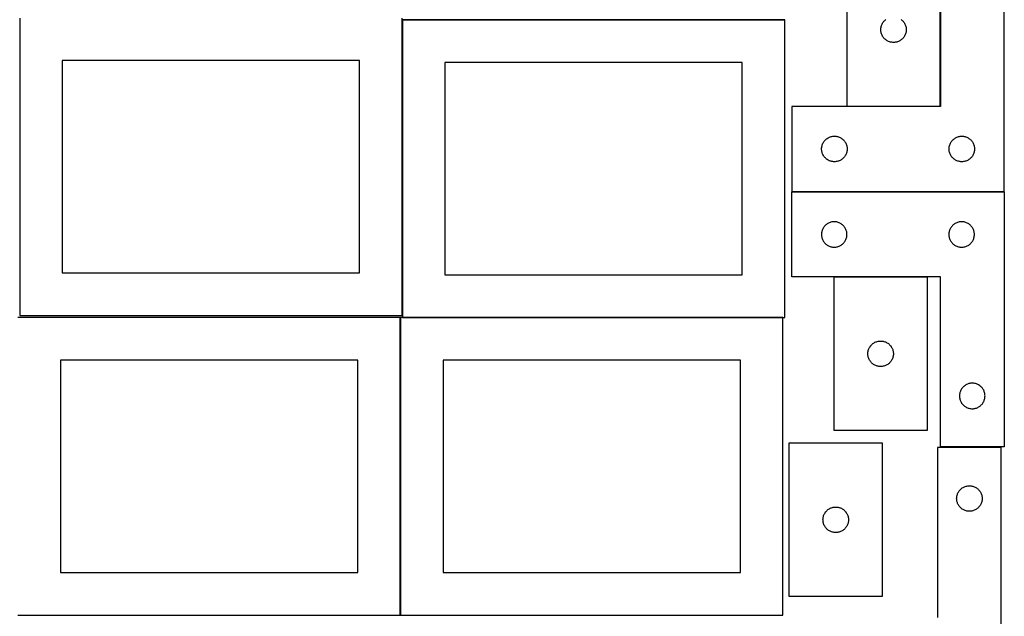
# Model space of a CAD drawing. Header units: millimetres. Extents: x 7 to 1243, y 7 to 2493.
# Tile 4 of 20: x 548 to 1243, y 430 to 851. Entities that reach past the tile are written whole.
import ezdxf

# ---------------------------------------------------------------- set-up
doc = ezdxf.new("R2010")
doc.units = ezdxf.units.MM
doc.layers.add('COMMON', color=5, linetype='CONTINUOUS', true_color=0x0000ff)
doc.layers.add('CUT', color=7, linetype='CONTINUOUS', true_color=0x000000)

msp = doc.modelspace()

# ---------------------------------------------------------------- linework, layer by layer
at = {"layer": 'COMMON'}
for p, q in [((818.34193, 851.083864), (818.34193, 642.404798)), ((818.441931, 851.183864), (1088.441931, 851.183864)), ((817.020935, 640.883863), (817.020935, 430.883863)), ((818.441931, 640.983863), (1087.120936, 640.983863))]:
    msp.add_line(p, q, dxfattribs=at)
at = {"layer": 'CUT'}
for p, q in [((1198.48964, 909.967777), (1198.48964, 789.967777)), ((1243.48964, 729.967777), (1243.48964, 909.967777)), ((1132.261512, 898.179749), (1132.261512, 790.179749)), ((1198.261512, 790.179749), (1198.261512, 898.179749)), ((548.24193, 852.404798), (548.24193, 642.404798)), ((818.24193, 642.404798), (818.24193, 852.404798)), ((1088.441931, 851.083864), (818.441931, 851.083864)), ((818.441931, 851.083864), (818.441931, 641.083864)), ((1088.441931, 641.083864), (1088.441931, 851.083864)), ((1157.189658, 848.160347), (1157.467284, 848.679749)), ((1157.467284, 848.679749), (1157.778286, 849.179881)), ((1157.778286, 849.179881), (1158.121332, 849.658602)), ((1158.121332, 849.658602), (1158.494954, 850.113861)), ((1158.494954, 850.113861), (1158.897551, 850.54371)), ((1158.897551, 850.54371), (1159.3274, 850.946307)), ((1159.3274, 850.946307), (1159.78266, 851.319929)), ((1170.740365, 851.319929), (1171.195625, 850.946307)), ((1171.195625, 850.946307), (1171.625474, 850.54371)), ((1171.625474, 850.54371), (1172.028071, 850.113861)), ((1172.028071, 850.113861), (1172.401693, 849.658602)), ((1172.401693, 849.658602), (1172.744739, 849.179881)), ((1172.744739, 849.179881), (1173.055741, 848.679749)), ((1173.055741, 848.679749), (1173.333367, 848.160347)), ((1156.261512, 844.179749), (1156.280782, 844.768377)), ((1156.280782, 843.591121), (1156.261512, 844.179749)), ((1156.280782, 844.768377), (1156.338509, 845.354485)), ((1156.338509, 843.005013), (1156.280782, 843.591121)), ((1156.338509, 845.354485), (1156.434445, 845.935562)), ((1156.434445, 842.423936), (1156.338509, 843.005013)), ((1156.434445, 845.935562), (1156.56818, 846.50912)), ((1156.56818, 841.850377), (1156.434445, 842.423936)), ((1156.56818, 846.50912), (1156.739141, 847.072704)), ((1156.739141, 841.286794), (1156.56818, 841.850377)), ((1156.739141, 847.072704), (1156.946597, 847.6239)), ((1156.946597, 847.6239), (1157.189658, 848.160347)), ((1173.333367, 848.160347), (1173.576428, 847.6239)), ((1173.576428, 847.6239), (1173.783884, 847.072704)), ((1173.783884, 847.072704), (1173.954845, 846.50912)), ((1173.954845, 841.850377), (1173.783884, 841.286794)), ((1173.954845, 846.50912), (1174.08858, 845.935562)), ((1174.08858, 842.423936), (1173.954845, 841.850377)), ((1174.08858, 845.935562), (1174.184516, 845.354485)), ((1174.184516, 843.005013), (1174.08858, 842.423936)), ((1174.184516, 845.354485), (1174.242243, 844.768377)), ((1174.242243, 843.591121), (1174.184516, 843.005013)), ((1174.242243, 844.768377), (1174.261512, 844.179749)), ((1174.261512, 844.179749), (1174.242243, 843.591121)), ((1156.946597, 840.735598), (1156.739141, 841.286794)), ((1157.189658, 840.199151), (1156.946597, 840.735598)), ((1157.467284, 839.679749), (1157.189658, 840.199151)), ((1157.778286, 839.179617), (1157.467284, 839.679749)), ((1158.121332, 838.700896), (1157.778286, 839.179617)), ((1158.494954, 838.245636), (1158.121332, 838.700896)), ((1158.897551, 837.815788), (1158.494954, 838.245636)), ((1159.3274, 837.413191), (1158.897551, 837.815788)), ((1159.78266, 837.039569), (1159.3274, 837.413191)), ((1160.26138, 836.696522), (1159.78266, 837.039569)), ((1160.761512, 836.38552), (1160.26138, 836.696522)), ((1161.280914, 836.107894), (1160.761512, 836.38552)), ((1161.817362, 835.864833), (1161.280914, 836.107894)), ((1162.368557, 835.657378), (1161.817362, 835.864833)), ((1162.932141, 835.486416), (1162.368557, 835.657378)), ((1163.5057, 835.352681), (1162.932141, 835.486416)), ((1164.086777, 835.256745), (1163.5057, 835.352681)), ((1164.672884, 835.199019), (1164.086777, 835.256745)), ((1165.261512, 835.179749), (1164.672884, 835.199019)), ((1165.850141, 835.199019), (1165.261512, 835.179749)), ((1166.436248, 835.256745), (1165.850141, 835.199019)), ((1167.017325, 835.352681), (1166.436248, 835.256745)), ((1167.590884, 835.486416), (1167.017325, 835.352681)), ((1168.154468, 835.657378), (1167.590884, 835.486416)), ((1168.705663, 835.864833), (1168.154468, 835.657378)), ((1169.242111, 836.107894), (1168.705663, 835.864833)), ((1169.761512, 836.38552), (1169.242111, 836.107894)), ((1170.261645, 836.696522), (1169.761512, 836.38552)), ((1170.740365, 837.039569), (1170.261645, 836.696522)), ((1171.195625, 837.413191), (1170.740365, 837.039569)), ((1171.625474, 837.815788), (1171.195625, 837.413191)), ((1172.028071, 838.245636), (1171.625474, 837.815788)), ((1172.401693, 838.700896), (1172.028071, 838.245636)), ((1172.744739, 839.179617), (1172.401693, 838.700896)), ((1173.055741, 839.679749), (1172.744739, 839.179617)), ((1173.333367, 840.199151), (1173.055741, 839.679749)), ((1173.576428, 840.735598), (1173.333367, 840.199151)), ((1173.783884, 841.286794), (1173.576428, 840.735598)), ((788.24193, 822.404798), (578.24193, 822.404798)), ((578.24193, 822.404798), (578.24193, 672.404798)), ((788.24193, 672.404798), (788.24193, 822.404798)), ((1058.441931, 821.083864), (848.441931, 821.083864)), ((848.441931, 821.083864), (848.441931, 671.083864)), ((1058.441931, 671.083864), (1058.441931, 821.083864)), ((1198.48964, 789.967777), (1093.48964, 789.967777)), ((1093.48964, 789.967777), (1093.48964, 729.967777)), ((1132.261512, 790.179749), (1198.261512, 790.179749)), ((1115.695411, 764.467777), (1116.006413, 764.967909)), ((1116.006413, 764.967909), (1116.34946, 765.446629)), ((1116.34946, 765.446629), (1116.723082, 765.901889)), ((1116.723082, 765.901889), (1117.125679, 766.331738)), ((1117.125679, 766.331738), (1117.555528, 766.734335)), ((1117.555528, 766.734335), (1118.010787, 767.107957)), ((1118.010787, 767.107957), (1118.489508, 767.451003)), ((1118.489508, 767.451003), (1118.98964, 767.762005)), ((1118.98964, 767.762005), (1119.509042, 768.039631)), ((1119.509042, 768.039631), (1120.045489, 768.282692)), ((1120.045489, 768.282692), (1120.596685, 768.490148)), ((1120.596685, 768.490148), (1121.160269, 768.661109)), ((1121.160269, 768.661109), (1121.733827, 768.794844)), ((1121.733827, 768.794844), (1122.314904, 768.89078)), ((1122.314904, 768.89078), (1122.901012, 768.948507)), ((1122.901012, 768.948507), (1123.48964, 768.967777)), ((1123.48964, 768.967777), (1124.078268, 768.948507)), ((1124.078268, 768.948507), (1124.664376, 768.89078)), ((1124.664376, 768.89078), (1125.245453, 768.794844)), ((1125.245453, 768.794844), (1125.819011, 768.661109)), ((1125.819011, 768.661109), (1126.382595, 768.490148)), ((1126.382595, 768.490148), (1126.933791, 768.282692)), ((1126.933791, 768.282692), (1127.470238, 768.039631)), ((1127.470238, 768.039631), (1127.98964, 767.762005)), ((1127.98964, 767.762005), (1128.489772, 767.451003)), ((1128.489772, 767.451003), (1128.968493, 767.107957)), ((1128.968493, 767.107957), (1129.423752, 766.734335)), ((1129.423752, 766.734335), (1129.853601, 766.331738)), ((1129.853601, 766.331738), (1130.256198, 765.901889)), ((1130.256198, 765.901889), (1130.62982, 765.446629)), ((1130.62982, 765.446629), (1130.972866, 764.967909)), ((1130.972866, 764.967909), (1131.283869, 764.467777)), ((1205.695411, 764.467777), (1206.006413, 764.967909)), ((1206.006413, 764.967909), (1206.34946, 765.446629)), ((1206.34946, 765.446629), (1206.723082, 765.901889)), ((1206.723082, 765.901889), (1207.125679, 766.331738)), ((1207.125679, 766.331738), (1207.555528, 766.734335)), ((1207.555528, 766.734335), (1208.010787, 767.107957)), ((1208.010787, 767.107957), (1208.489508, 767.451003)), ((1208.489508, 767.451003), (1208.98964, 767.762005)), ((1208.98964, 767.762005), (1209.509042, 768.039631)), ((1209.509042, 768.039631), (1210.045489, 768.282692)), ((1210.045489, 768.282692), (1210.596685, 768.490148)), ((1210.596685, 768.490148), (1211.160269, 768.661109)), ((1211.160269, 768.661109), (1211.733827, 768.794844)), ((1211.733827, 768.794844), (1212.314904, 768.89078)), ((1212.314904, 768.89078), (1212.901012, 768.948507)), ((1212.901012, 768.948507), (1213.48964, 768.967777)), ((1213.48964, 768.967777), (1214.078268, 768.948507)), ((1214.078268, 768.948507), (1214.664376, 768.89078)), ((1214.664376, 768.89078), (1215.245453, 768.794844)), ((1215.245453, 768.794844), (1215.819011, 768.661109)), ((1215.819011, 768.661109), (1216.382595, 768.490148)), ((1216.382595, 768.490148), (1216.933791, 768.282692)), ((1216.933791, 768.282692), (1217.470238, 768.039631)), ((1217.470238, 768.039631), (1217.98964, 767.762005)), ((1217.98964, 767.762005), (1218.489772, 767.451003)), ((1218.489772, 767.451003), (1218.968493, 767.107957)), ((1218.968493, 767.107957), (1219.423752, 766.734335)), ((1219.423752, 766.734335), (1219.853601, 766.331738)), ((1219.853601, 766.331738), (1220.256198, 765.901889)), ((1220.256198, 765.901889), (1220.62982, 765.446629)), ((1220.62982, 765.446629), (1220.972866, 764.967909)), ((1220.972866, 764.967909), (1221.283869, 764.467777)), ((1114.48964, 759.967777), (1114.50891, 760.556405)), ((1114.50891, 759.379148), (1114.48964, 759.967777)), ((1114.50891, 760.556405), (1114.566636, 761.142512)), ((1114.566636, 758.793041), (1114.50891, 759.379148)), ((1114.566636, 761.142512), (1114.662572, 761.72359)), ((1114.662572, 758.211964), (1114.566636, 758.793041)), ((1114.662572, 761.72359), (1114.796307, 762.297148)), ((1114.796307, 757.638405), (1114.662572, 758.211964)), ((1114.796307, 762.297148), (1114.967269, 762.860732)), ((1114.967269, 762.860732), (1115.174724, 763.411928)), ((1115.174724, 763.411928), (1115.417785, 763.948375)), ((1115.417785, 763.948375), (1115.695411, 764.467777)), ((1131.283869, 764.467777), (1131.561495, 763.948375)), ((1131.561495, 763.948375), (1131.804556, 763.411928)), ((1131.804556, 763.411928), (1132.012011, 762.860732)), ((1132.012011, 762.860732), (1132.182972, 762.297148)), ((1132.182972, 762.297148), (1132.316707, 761.72359)), ((1132.316707, 758.211964), (1132.182972, 757.638405)), ((1132.316707, 761.72359), (1132.412644, 761.142512)), ((1132.412644, 758.793041), (1132.316707, 758.211964)), ((1132.412644, 761.142512), (1132.47037, 760.556405)), ((1132.47037, 759.379148), (1132.412644, 758.793041)), ((1132.47037, 760.556405), (1132.48964, 759.967777)), ((1132.48964, 759.967777), (1132.47037, 759.379148)), ((1204.48964, 759.967777), (1204.50891, 760.556405)), ((1204.50891, 759.379148), (1204.48964, 759.967777)), ((1204.50891, 760.556405), (1204.566636, 761.142512)), ((1204.566636, 758.793041), (1204.50891, 759.379148)), ((1204.566636, 761.142512), (1204.662572, 761.72359)), ((1204.662572, 758.211964), (1204.566636, 758.793041)), ((1204.662572, 761.72359), (1204.796307, 762.297148)), ((1204.796307, 757.638405), (1204.662572, 758.211964)), ((1204.796307, 762.297148), (1204.967269, 762.860732)), ((1204.967269, 762.860732), (1205.174724, 763.411928)), ((1205.174724, 763.411928), (1205.417785, 763.948375)), ((1205.417785, 763.948375), (1205.695411, 764.467777)), ((1221.283869, 764.467777), (1221.561495, 763.948375)), ((1221.561495, 763.948375), (1221.804556, 763.411928)), ((1221.804556, 763.411928), (1222.012011, 762.860732)), ((1222.012011, 762.860732), (1222.182972, 762.297148)), ((1222.182972, 762.297148), (1222.316707, 761.72359)), ((1222.316707, 758.211964), (1222.182972, 757.638405)), ((1222.316707, 761.72359), (1222.412644, 761.142512)), ((1222.412644, 758.793041), (1222.316707, 758.211964)), ((1222.412644, 761.142512), (1222.47037, 760.556405)), ((1222.47037, 759.379148), (1222.412644, 758.793041)), ((1222.47037, 760.556405), (1222.48964, 759.967777)), ((1222.48964, 759.967777), (1222.47037, 759.379148)), ((1114.967269, 757.074821), (1114.796307, 757.638405)), ((1115.174724, 756.523626), (1114.967269, 757.074821)), ((1115.417785, 755.987178), (1115.174724, 756.523626)), ((1115.695411, 755.467777), (1115.417785, 755.987178)), ((1116.006413, 754.967645), (1115.695411, 755.467777)), ((1116.34946, 754.488924), (1116.006413, 754.967645)), ((1116.723082, 754.033664), (1116.34946, 754.488924)), ((1117.125679, 753.603816), (1116.723082, 754.033664)), ((1117.555528, 753.201218), (1117.125679, 753.603816)), ((1118.010787, 752.827597), (1117.555528, 753.201218)), ((1118.489508, 752.48455), (1118.010787, 752.827597)), ((1118.98964, 752.173548), (1118.489508, 752.48455)), ((1119.509042, 751.895922), (1118.98964, 752.173548)), ((1120.045489, 751.652861), (1119.509042, 751.895922)), ((1120.596685, 751.445405), (1120.045489, 751.652861)), ((1121.160269, 751.274444), (1120.596685, 751.445405)), ((1121.733827, 751.140709), (1121.160269, 751.274444)), ((1122.314904, 751.044773), (1121.733827, 751.140709)), ((1122.901012, 750.987046), (1122.314904, 751.044773)), ((1123.48964, 750.967777), (1122.901012, 750.987046)), ((1124.078268, 750.987046), (1123.48964, 750.967777)), ((1124.664376, 751.044773), (1124.078268, 750.987046)), ((1125.245453, 751.140709), (1124.664376, 751.044773)), ((1125.819011, 751.274444), (1125.245453, 751.140709)), ((1126.382595, 751.445405), (1125.819011, 751.274444)), ((1126.933791, 751.652861), (1126.382595, 751.445405)), ((1127.470238, 751.895922), (1126.933791, 751.652861)), ((1127.98964, 752.173548), (1127.470238, 751.895922)), ((1128.489772, 752.48455), (1127.98964, 752.173548)), ((1128.968493, 752.827597), (1128.489772, 752.48455)), ((1129.423752, 753.201218), (1128.968493, 752.827597)), ((1129.853601, 753.603816), (1129.423752, 753.201218)), ((1130.256198, 754.033664), (1129.853601, 753.603816)), ((1130.62982, 754.488924), (1130.256198, 754.033664)), ((1130.972866, 754.967645), (1130.62982, 754.488924)), ((1131.283869, 755.467777), (1130.972866, 754.967645)), ((1131.561495, 755.987178), (1131.283869, 755.467777)), ((1131.804556, 756.523626), (1131.561495, 755.987178)), ((1132.012011, 757.074821), (1131.804556, 756.523626)), ((1132.182972, 757.638405), (1132.012011, 757.074821)), ((1204.967269, 757.074821), (1204.796307, 757.638405)), ((1205.174724, 756.523626), (1204.967269, 757.074821)), ((1205.417785, 755.987178), (1205.174724, 756.523626)), ((1205.695411, 755.467777), (1205.417785, 755.987178)), ((1206.006413, 754.967645), (1205.695411, 755.467777)), ((1206.34946, 754.488924), (1206.006413, 754.967645)), ((1206.723082, 754.033664), (1206.34946, 754.488924)), ((1207.125679, 753.603816), (1206.723082, 754.033664)), ((1207.555528, 753.201218), (1207.125679, 753.603816)), ((1208.010787, 752.827597), (1207.555528, 753.201218)), ((1208.489508, 752.48455), (1208.010787, 752.827597)), ((1208.98964, 752.173548), (1208.489508, 752.48455)), ((1209.509042, 751.895922), (1208.98964, 752.173548)), ((1210.045489, 751.652861), (1209.509042, 751.895922)), ((1210.596685, 751.445405), (1210.045489, 751.652861)), ((1211.160269, 751.274444), (1210.596685, 751.445405)), ((1211.733827, 751.140709), (1211.160269, 751.274444)), ((1212.314904, 751.044773), (1211.733827, 751.140709)), ((1212.901012, 750.987046), (1212.314904, 751.044773)), ((1213.48964, 750.967777), (1212.901012, 750.987046)), ((1214.078268, 750.987046), (1213.48964, 750.967777)), ((1214.664376, 751.044773), (1214.078268, 750.987046)), ((1215.245453, 751.140709), (1214.664376, 751.044773)), ((1215.819011, 751.274444), (1215.245453, 751.140709)), ((1216.382595, 751.445405), (1215.819011, 751.274444)), ((1216.933791, 751.652861), (1216.382595, 751.445405)), ((1217.470238, 751.895922), (1216.933791, 751.652861)), ((1217.98964, 752.173548), (1217.470238, 751.895922)), ((1218.489772, 752.48455), (1217.98964, 752.173548)), ((1218.968493, 752.827597), (1218.489772, 752.48455)), ((1219.423752, 753.201218), (1218.968493, 752.827597)), ((1219.853601, 753.603816), (1219.423752, 753.201218)), ((1220.256198, 754.033664), (1219.853601, 753.603816)), ((1220.62982, 754.488924), (1220.256198, 754.033664)), ((1220.972866, 754.967645), (1220.62982, 754.488924)), ((1221.283869, 755.467777), (1220.972866, 754.967645)), ((1221.561495, 755.987178), (1221.283869, 755.467777)), ((1221.804556, 756.523626), (1221.561495, 755.987178)), ((1222.012011, 757.074821), (1221.804556, 756.523626)), ((1222.182972, 757.638405), (1222.012011, 757.074821)), ((1093.35578, 669.598641), (1093.35578, 729.598641)), ((1093.35578, 729.598641), (1243.35578, 729.598641)), ((1093.48964, 729.967777), (1243.48964, 729.967777)), ((1243.35578, 729.598641), (1243.35578, 549.598641)), ((1114.833409, 702.491596), (1114.662448, 701.928012)), ((1115.040865, 703.042792), (1114.833409, 702.491596)), ((1115.283926, 703.579239), (1115.040865, 703.042792)), ((1115.561552, 704.098641), (1115.283926, 703.579239)), ((1115.872554, 704.598773), (1115.561552, 704.098641)), ((1116.2156, 705.077494), (1115.872554, 704.598773)), ((1116.589222, 705.532753), (1116.2156, 705.077494)), ((1116.991819, 705.962602), (1116.589222, 705.532753)), ((1117.421668, 706.365199), (1116.991819, 705.962602)), ((1117.876928, 706.738821), (1117.421668, 706.365199)), ((1118.355648, 707.081867), (1117.876928, 706.738821)), ((1118.85578, 707.392869), (1118.355648, 707.081867)), ((1119.375182, 707.670496), (1118.85578, 707.392869)), ((1119.91163, 707.913557), (1119.375182, 707.670496)), ((1120.462825, 708.121012), (1119.91163, 707.913557)), ((1121.026409, 708.291973), (1120.462825, 708.121012)), ((1121.599968, 708.425708), (1121.026409, 708.291973)), ((1122.181045, 708.521645), (1121.599968, 708.425708)), ((1122.767152, 708.579371), (1122.181045, 708.521645)), ((1123.35578, 708.598641), (1122.767152, 708.579371)), ((1123.944409, 708.579371), (1123.35578, 708.598641)), ((1124.530516, 708.521645), (1123.944409, 708.579371)), ((1125.111593, 708.425708), (1124.530516, 708.521645)), ((1125.685152, 708.291973), (1125.111593, 708.425708)), ((1126.248736, 708.121012), (1125.685152, 708.291973)), ((1126.799931, 707.913557), (1126.248736, 708.121012)), ((1127.336379, 707.670496), (1126.799931, 707.913557)), ((1127.85578, 707.392869), (1127.336379, 707.670496)), ((1128.355913, 707.081867), (1127.85578, 707.392869)), ((1128.834633, 706.738821), (1128.355913, 707.081867)), ((1129.289893, 706.365199), (1128.834633, 706.738821)), ((1129.719741, 705.962602), (1129.289893, 706.365199)), ((1130.122339, 705.532753), (1129.719741, 705.962602)), ((1130.49596, 705.077494), (1130.122339, 705.532753)), ((1130.839007, 704.598773), (1130.49596, 705.077494)), ((1131.150009, 704.098641), (1130.839007, 704.598773)), ((1131.427635, 703.579239), (1131.150009, 704.098641)), ((1131.670696, 703.042792), (1131.427635, 703.579239)), ((1131.878152, 702.491596), (1131.670696, 703.042792)), ((1132.049113, 701.928012), (1131.878152, 702.491596)), ((1204.833409, 702.491596), (1204.662448, 701.928012)), ((1205.040865, 703.042792), (1204.833409, 702.491596)), ((1205.283926, 703.579239), (1205.040865, 703.042792)), ((1205.561552, 704.098641), (1205.283926, 703.579239)), ((1205.872554, 704.598773), (1205.561552, 704.098641)), ((1206.2156, 705.077494), (1205.872554, 704.598773)), ((1206.589222, 705.532753), (1206.2156, 705.077494)), ((1206.991819, 705.962602), (1206.589222, 705.532753)), ((1207.421668, 706.365199), (1206.991819, 705.962602)), ((1207.876928, 706.738821), (1207.421668, 706.365199)), ((1208.355648, 707.081867), (1207.876928, 706.738821)), ((1208.85578, 707.392869), (1208.355648, 707.081867)), ((1209.375182, 707.670496), (1208.85578, 707.392869)), ((1209.91163, 707.913557), (1209.375182, 707.670496)), ((1210.462825, 708.121012), (1209.91163, 707.913557)), ((1211.026409, 708.291973), (1210.462825, 708.121012)), ((1211.599968, 708.425708), (1211.026409, 708.291973)), ((1212.181045, 708.521645), (1211.599968, 708.425708)), ((1212.767152, 708.579371), (1212.181045, 708.521645)), ((1213.35578, 708.598641), (1212.767152, 708.579371)), ((1213.944409, 708.579371), (1213.35578, 708.598641)), ((1214.530516, 708.521645), (1213.944409, 708.579371)), ((1215.111593, 708.425708), (1214.530516, 708.521645)), ((1215.685152, 708.291973), (1215.111593, 708.425708)), ((1216.248736, 708.121012), (1215.685152, 708.291973)), ((1216.799931, 707.913557), (1216.248736, 708.121012)), ((1217.336379, 707.670496), (1216.799931, 707.913557)), ((1217.85578, 707.392869), (1217.336379, 707.670496)), ((1218.355913, 707.081867), (1217.85578, 707.392869)), ((1218.834633, 706.738821), (1218.355913, 707.081867)), ((1219.289893, 706.365199), (1218.834633, 706.738821)), ((1219.719741, 705.962602), (1219.289893, 706.365199)), ((1220.122339, 705.532753), (1219.719741, 705.962602)), ((1220.49596, 705.077494), (1220.122339, 705.532753)), ((1220.839007, 704.598773), (1220.49596, 705.077494)), ((1221.150009, 704.098641), (1220.839007, 704.598773)), ((1221.427635, 703.579239), (1221.150009, 704.098641)), ((1221.670696, 703.042792), (1221.427635, 703.579239)), ((1221.878152, 702.491596), (1221.670696, 703.042792)), ((1222.049113, 701.928012), (1221.878152, 702.491596)), ((1114.37505, 700.187269), (1114.35578, 699.598641)), ((1114.35578, 699.598641), (1114.37505, 699.010013)), ((1114.432777, 700.773377), (1114.37505, 700.187269)), ((1114.37505, 699.010013), (1114.432777, 698.423905)), ((1114.528713, 701.354454), (1114.432777, 700.773377)), ((1114.432777, 698.423905), (1114.528713, 697.842828)), ((1114.662448, 701.928012), (1114.528713, 701.354454)), ((1114.528713, 697.842828), (1114.662448, 697.269269)), ((1114.662448, 697.269269), (1114.833409, 696.705686)), ((1114.833409, 696.705686), (1115.040865, 696.15449)), ((1115.040865, 696.15449), (1115.283926, 695.618043)), ((1115.283926, 695.618043), (1115.561552, 695.098641)), ((1131.150009, 695.098641), (1131.427635, 695.618043)), ((1131.427635, 695.618043), (1131.670696, 696.15449)), ((1131.670696, 696.15449), (1131.878152, 696.705686)), ((1131.878152, 696.705686), (1132.049113, 697.269269)), ((1132.182848, 701.354454), (1132.049113, 701.928012)), ((1132.049113, 697.269269), (1132.182848, 697.842828)), ((1132.278784, 700.773377), (1132.182848, 701.354454)), ((1132.182848, 697.842828), (1132.278784, 698.423905)), ((1132.336511, 700.187269), (1132.278784, 700.773377)), ((1132.278784, 698.423905), (1132.336511, 699.010013)), ((1132.35578, 699.598641), (1132.336511, 700.187269)), ((1132.336511, 699.010013), (1132.35578, 699.598641)), ((1204.37505, 700.187269), (1204.35578, 699.598641)), ((1204.35578, 699.598641), (1204.37505, 699.010013)), ((1204.432777, 700.773377), (1204.37505, 700.187269)), ((1204.37505, 699.010013), (1204.432777, 698.423905)), ((1204.528713, 701.354454), (1204.432777, 700.773377)), ((1204.432777, 698.423905), (1204.528713, 697.842828)), ((1204.662448, 701.928012), (1204.528713, 701.354454)), ((1204.528713, 697.842828), (1204.662448, 697.269269)), ((1204.662448, 697.269269), (1204.833409, 696.705686)), ((1204.833409, 696.705686), (1205.040865, 696.15449)), ((1205.040865, 696.15449), (1205.283926, 695.618043)), ((1205.283926, 695.618043), (1205.561552, 695.098641)), ((1221.150009, 695.098641), (1221.427635, 695.618043)), ((1221.427635, 695.618043), (1221.670696, 696.15449)), ((1221.670696, 696.15449), (1221.878152, 696.705686)), ((1221.878152, 696.705686), (1222.049113, 697.269269)), ((1222.182848, 701.354454), (1222.049113, 701.928012)), ((1222.049113, 697.269269), (1222.182848, 697.842828)), ((1222.278784, 700.773377), (1222.182848, 701.354454)), ((1222.182848, 697.842828), (1222.278784, 698.423905)), ((1222.336511, 700.187269), (1222.278784, 700.773377)), ((1222.278784, 698.423905), (1222.336511, 699.010013)), ((1222.35578, 699.598641), (1222.336511, 700.187269)), ((1222.336511, 699.010013), (1222.35578, 699.598641)), ((1115.561552, 695.098641), (1115.872554, 694.598509)), ((1115.872554, 694.598509), (1116.2156, 694.119788)), ((1116.2156, 694.119788), (1116.589222, 693.664528)), ((1116.589222, 693.664528), (1116.991819, 693.23468)), ((1116.991819, 693.23468), (1117.421668, 692.832083)), ((1117.421668, 692.832083), (1117.876928, 692.458461)), ((1117.876928, 692.458461), (1118.355648, 692.115414)), ((1118.355648, 692.115414), (1118.85578, 691.804412)), ((1118.85578, 691.804412), (1119.375182, 691.526786)), ((1119.375182, 691.526786), (1119.91163, 691.283725)), ((1119.91163, 691.283725), (1120.462825, 691.07627)), ((1120.462825, 691.07627), (1121.026409, 690.905308)), ((1121.026409, 690.905308), (1121.599968, 690.771573)), ((1121.599968, 690.771573), (1122.181045, 690.675637)), ((1122.181045, 690.675637), (1122.767152, 690.617911)), ((1122.767152, 690.617911), (1123.35578, 690.598641)), ((1123.35578, 690.598641), (1123.944409, 690.617911)), ((1123.944409, 690.617911), (1124.530516, 690.675637)), ((1124.530516, 690.675637), (1125.111593, 690.771573)), ((1125.111593, 690.771573), (1125.685152, 690.905308)), ((1125.685152, 690.905308), (1126.248736, 691.07627)), ((1126.248736, 691.07627), (1126.799931, 691.283725)), ((1126.799931, 691.283725), (1127.336379, 691.526786)), ((1127.336379, 691.526786), (1127.85578, 691.804412)), ((1127.85578, 691.804412), (1128.355913, 692.115414)), ((1128.355913, 692.115414), (1128.834633, 692.458461)), ((1128.834633, 692.458461), (1129.289893, 692.832083)), ((1129.289893, 692.832083), (1129.719741, 693.23468)), ((1129.719741, 693.23468), (1130.122339, 693.664528)), ((1130.122339, 693.664528), (1130.49596, 694.119788)), ((1130.49596, 694.119788), (1130.839007, 694.598509)), ((1130.839007, 694.598509), (1131.150009, 695.098641)), ((1205.561552, 695.098641), (1205.872554, 694.598509)), ((1205.872554, 694.598509), (1206.2156, 694.119788)), ((1206.2156, 694.119788), (1206.589222, 693.664528)), ((1206.589222, 693.664528), (1206.991819, 693.23468)), ((1206.991819, 693.23468), (1207.421668, 692.832083)), ((1207.421668, 692.832083), (1207.876928, 692.458461)), ((1207.876928, 692.458461), (1208.355648, 692.115414)), ((1208.355648, 692.115414), (1208.85578, 691.804412)), ((1208.85578, 691.804412), (1209.375182, 691.526786)), ((1209.375182, 691.526786), (1209.91163, 691.283725)), ((1209.91163, 691.283725), (1210.462825, 691.07627)), ((1210.462825, 691.07627), (1211.026409, 690.905308)), ((1211.026409, 690.905308), (1211.599968, 690.771573)), ((1211.599968, 690.771573), (1212.181045, 690.675637)), ((1212.181045, 690.675637), (1212.767152, 690.617911)), ((1212.767152, 690.617911), (1213.35578, 690.598641)), ((1213.35578, 690.598641), (1213.944409, 690.617911)), ((1213.944409, 690.617911), (1214.530516, 690.675637)), ((1214.530516, 690.675637), (1215.111593, 690.771573)), ((1215.111593, 690.771573), (1215.685152, 690.905308)), ((1215.685152, 690.905308), (1216.248736, 691.07627)), ((1216.248736, 691.07627), (1216.799931, 691.283725)), ((1216.799931, 691.283725), (1217.336379, 691.526786)), ((1217.336379, 691.526786), (1217.85578, 691.804412)), ((1217.85578, 691.804412), (1218.355913, 692.115414)), ((1218.355913, 692.115414), (1218.834633, 692.458461)), ((1218.834633, 692.458461), (1219.289893, 692.832083)), ((1219.289893, 692.832083), (1219.719741, 693.23468)), ((1219.719741, 693.23468), (1220.122339, 693.664528)), ((1220.122339, 693.664528), (1220.49596, 694.119788)), ((1220.49596, 694.119788), (1220.839007, 694.598509)), ((1220.839007, 694.598509), (1221.150009, 695.098641)), ((578.24193, 672.404798), (788.24193, 672.404798)), ((848.441931, 671.083864), (1058.441931, 671.083864)), ((1198.35578, 669.598641), (1093.35578, 669.598641)), ((1189.149937, 669.38776), (1123.149937, 669.38776)), ((1123.149937, 669.38776), (1123.149937, 561.38776)), ((1189.149937, 561.38776), (1189.149937, 669.38776)), ((1198.35578, 549.598641), (1198.35578, 669.598641)), ((816.920935, 640.883863), (546.920935, 640.883863)), ((548.24193, 642.404798), (818.24193, 642.404798)), ((816.920935, 430.883863), (816.920935, 640.883863)), ((1087.120936, 640.883863), (817.120936, 640.883863)), ((817.120936, 640.883863), (817.120936, 430.883863)), ((818.441931, 641.083864), (1088.441931, 641.083864)), ((1087.120936, 430.883863), (1087.120936, 640.883863)), ((1147.627566, 618.280715), (1147.835022, 618.83191)), ((1147.835022, 618.83191), (1148.078083, 619.368358)), ((1148.078083, 619.368358), (1148.355709, 619.88776)), ((1148.355709, 619.88776), (1148.666711, 620.387892)), ((1148.666711, 620.387892), (1149.009757, 620.866612)), ((1149.009757, 620.866612), (1149.383379, 621.321872)), ((1149.383379, 621.321872), (1149.785976, 621.751721)), ((1149.785976, 621.751721), (1150.215825, 622.154318)), ((1150.215825, 622.154318), (1150.671084, 622.52794)), ((1150.671084, 622.52794), (1151.149805, 622.870986)), ((1151.149805, 622.870986), (1151.649937, 623.181988)), ((1151.649937, 623.181988), (1152.169339, 623.459614)), ((1152.169339, 623.459614), (1152.705786, 623.702675)), ((1152.705786, 623.702675), (1153.256982, 623.910131)), ((1153.256982, 623.910131), (1153.820566, 624.081092)), ((1153.820566, 624.081092), (1154.394124, 624.214827)), ((1154.394124, 624.214827), (1154.975202, 624.310763)), ((1154.975202, 624.310763), (1155.561309, 624.36849)), ((1155.561309, 624.36849), (1156.149937, 624.38776)), ((1156.149937, 624.38776), (1156.738565, 624.36849)), ((1156.738565, 624.36849), (1157.324673, 624.310763)), ((1157.324673, 624.310763), (1157.90575, 624.214827)), ((1157.90575, 624.214827), (1158.479309, 624.081092)), ((1158.479309, 624.081092), (1159.042892, 623.910131)), ((1159.042892, 623.910131), (1159.594088, 623.702675)), ((1159.594088, 623.702675), (1160.130536, 623.459614)), ((1160.130536, 623.459614), (1160.649937, 623.181988)), ((1160.649937, 623.181988), (1161.150069, 622.870986)), ((1161.150069, 622.870986), (1161.62879, 622.52794)), ((1161.62879, 622.52794), (1162.08405, 622.154318)), ((1162.08405, 622.154318), (1162.513898, 621.751721)), ((1162.513898, 621.751721), (1162.916496, 621.321872)), ((1162.916496, 621.321872), (1163.290117, 620.866612)), ((1163.290117, 620.866612), (1163.633164, 620.387892)), ((1163.633164, 620.387892), (1163.944166, 619.88776)), ((1163.944166, 619.88776), (1164.221792, 619.368358)), ((1164.221792, 619.368358), (1164.464853, 618.83191)), ((1164.464853, 618.83191), (1164.672308, 618.280715)), ((1147.149937, 615.38776), (1147.169207, 615.976388)), ((1147.169207, 614.799131), (1147.149937, 615.38776)), ((1147.169207, 615.976388), (1147.226934, 616.562495)), ((1147.226934, 614.213024), (1147.169207, 614.799131)), ((1147.226934, 616.562495), (1147.32287, 617.143572)), ((1147.32287, 613.631947), (1147.226934, 614.213024)), ((1147.32287, 617.143572), (1147.456605, 617.717131)), ((1147.456605, 613.058388), (1147.32287, 613.631947)), ((1147.456605, 617.717131), (1147.627566, 618.280715)), ((1147.627566, 612.494804), (1147.456605, 613.058388)), ((1147.835022, 611.943609), (1147.627566, 612.494804)), ((1148.078083, 611.407161), (1147.835022, 611.943609)), ((1164.464853, 611.943609), (1164.221792, 611.407161)), ((1164.672308, 612.494804), (1164.464853, 611.943609)), ((1164.672308, 618.280715), (1164.84327, 617.717131)), ((1164.84327, 613.058388), (1164.672308, 612.494804)), ((1164.84327, 617.717131), (1164.977005, 617.143572)), ((1164.977005, 613.631947), (1164.84327, 613.058388)), ((1164.977005, 617.143572), (1165.072941, 616.562495)), ((1165.072941, 614.213024), (1164.977005, 613.631947)), ((1165.072941, 616.562495), (1165.130668, 615.976388)), ((1165.130668, 614.799131), (1165.072941, 614.213024)), ((1165.130668, 615.976388), (1165.149937, 615.38776)), ((1165.149937, 615.38776), (1165.130668, 614.799131)), ((786.920935, 610.883863), (576.920935, 610.883863)), ((576.920935, 610.883863), (576.920935, 460.883863)), ((786.920935, 460.883863), (786.920935, 610.883863)), ((1057.120936, 610.883863), (847.120936, 610.883863)), ((847.120936, 610.883863), (847.120936, 460.883863)), ((1057.120936, 460.883863), (1057.120936, 610.883863)), ((1148.355709, 610.88776), (1148.078083, 611.407161)), ((1148.666711, 610.387627), (1148.355709, 610.88776)), ((1149.009757, 609.908907), (1148.666711, 610.387627)), ((1149.383379, 609.453647), (1149.009757, 609.908907)), ((1149.785976, 609.023798), (1149.383379, 609.453647)), ((1150.215825, 608.621201), (1149.785976, 609.023798)), ((1150.671084, 608.247579), (1150.215825, 608.621201)), ((1151.149805, 607.904533), (1150.671084, 608.247579)), ((1151.649937, 607.593531), (1151.149805, 607.904533)), ((1152.169339, 607.315905), (1151.649937, 607.593531)), ((1152.705786, 607.072844), (1152.169339, 607.315905)), ((1153.256982, 606.865388), (1152.705786, 607.072844)), ((1153.820566, 606.694427), (1153.256982, 606.865388)), ((1154.394124, 606.560692), (1153.820566, 606.694427)), ((1154.975202, 606.464756), (1154.394124, 606.560692)), ((1155.561309, 606.407029), (1154.975202, 606.464756)), ((1156.149937, 606.38776), (1155.561309, 606.407029)), ((1156.738565, 606.407029), (1156.149937, 606.38776)), ((1157.324673, 606.464756), (1156.738565, 606.407029)), ((1157.90575, 606.560692), (1157.324673, 606.464756)), ((1158.479309, 606.694427), (1157.90575, 606.560692)), ((1159.042892, 606.865388), (1158.479309, 606.694427)), ((1159.594088, 607.072844), (1159.042892, 606.865388)), ((1160.130536, 607.315905), (1159.594088, 607.072844)), ((1160.649937, 607.593531), (1160.130536, 607.315905)), ((1161.150069, 607.904533), (1160.649937, 607.593531)), ((1161.62879, 608.247579), (1161.150069, 607.904533)), ((1162.08405, 608.621201), (1161.62879, 608.247579)), ((1162.513898, 609.023798), (1162.08405, 608.621201)), ((1162.916496, 609.453647), (1162.513898, 609.023798)), ((1163.290117, 609.908907), (1162.916496, 609.453647)), ((1163.633164, 610.387627), (1163.290117, 609.908907)), ((1163.944166, 610.88776), (1163.633164, 610.387627)), ((1164.221792, 611.407161), (1163.944166, 610.88776)), ((1213.7156, 591.077494), (1213.372554, 590.598773)), ((1214.089222, 591.532753), (1213.7156, 591.077494)), ((1214.491819, 591.962602), (1214.089222, 591.532753)), ((1214.921668, 592.365199), (1214.491819, 591.962602)), ((1215.376928, 592.738821), (1214.921668, 592.365199)), ((1215.855648, 593.081867), (1215.376928, 592.738821)), ((1216.35578, 593.392869), (1215.855648, 593.081867)), ((1216.875182, 593.670496), (1216.35578, 593.392869)), ((1217.41163, 593.913557), (1216.875182, 593.670496)), ((1217.962825, 594.121012), (1217.41163, 593.913557)), ((1218.526409, 594.291973), (1217.962825, 594.121012)), ((1219.099968, 594.425708), (1218.526409, 594.291973)), ((1219.681045, 594.521645), (1219.099968, 594.425708)), ((1220.267152, 594.579371), (1219.681045, 594.521645)), ((1220.85578, 594.598641), (1220.267152, 594.579371)), ((1221.444409, 594.579371), (1220.85578, 594.598641)), ((1222.030516, 594.521645), (1221.444409, 594.579371)), ((1222.611593, 594.425708), (1222.030516, 594.521645)), ((1223.185152, 594.291973), (1222.611593, 594.425708)), ((1223.748736, 594.121012), (1223.185152, 594.291973)), ((1224.299931, 593.913557), (1223.748736, 594.121012)), ((1224.836379, 593.670496), (1224.299931, 593.913557)), ((1225.35578, 593.392869), (1224.836379, 593.670496)), ((1225.855913, 593.081867), (1225.35578, 593.392869)), ((1226.334633, 592.738821), (1225.855913, 593.081867)), ((1226.789893, 592.365199), (1226.334633, 592.738821)), ((1227.219741, 591.962602), (1226.789893, 592.365199)), ((1227.622339, 591.532753), (1227.219741, 591.962602)), ((1227.99596, 591.077494), (1227.622339, 591.532753)), ((1228.339007, 590.598773), (1227.99596, 591.077494)), ((1211.87505, 586.187269), (1211.85578, 585.598641)), ((1211.85578, 585.598641), (1211.87505, 585.010013)), ((1211.932777, 586.773377), (1211.87505, 586.187269)), ((1211.87505, 585.010013), (1211.932777, 584.423905)), ((1212.028713, 587.354454), (1211.932777, 586.773377)), ((1211.932777, 584.423905), (1212.028713, 583.842828)), ((1212.162448, 587.928012), (1212.028713, 587.354454)), ((1212.333409, 588.491596), (1212.162448, 587.928012)), ((1212.540865, 589.042792), (1212.333409, 588.491596)), ((1212.783926, 589.579239), (1212.540865, 589.042792)), ((1213.061552, 590.098641), (1212.783926, 589.579239)), ((1213.372554, 590.598773), (1213.061552, 590.098641)), ((1228.650009, 590.098641), (1228.339007, 590.598773)), ((1228.927635, 589.579239), (1228.650009, 590.098641)), ((1229.170696, 589.042792), (1228.927635, 589.579239)), ((1229.378152, 588.491596), (1229.170696, 589.042792)), ((1229.549113, 587.928012), (1229.378152, 588.491596)), ((1229.682848, 587.354454), (1229.549113, 587.928012)), ((1229.778784, 586.773377), (1229.682848, 587.354454)), ((1229.682848, 583.842828), (1229.778784, 584.423905)), ((1229.836511, 586.187269), (1229.778784, 586.773377)), ((1229.778784, 584.423905), (1229.836511, 585.010013)), ((1229.85578, 585.598641), (1229.836511, 586.187269)), ((1229.836511, 585.010013), (1229.85578, 585.598641)), ((1212.028713, 583.842828), (1212.162448, 583.269269)), ((1212.162448, 583.269269), (1212.333409, 582.705686)), ((1212.333409, 582.705686), (1212.540865, 582.15449)), ((1212.540865, 582.15449), (1212.783926, 581.618043)), ((1212.783926, 581.618043), (1213.061552, 581.098641)), ((1213.061552, 581.098641), (1213.372554, 580.598509)), ((1213.372554, 580.598509), (1213.7156, 580.119788)), ((1213.7156, 580.119788), (1214.089222, 579.664528)), ((1214.089222, 579.664528), (1214.491819, 579.23468)), ((1214.491819, 579.23468), (1214.921668, 578.832083)), ((1214.921668, 578.832083), (1215.376928, 578.458461)), ((1215.376928, 578.458461), (1215.855648, 578.115414)), ((1215.855648, 578.115414), (1216.35578, 577.804412)), ((1216.35578, 577.804412), (1216.875182, 577.526786)), ((1216.875182, 577.526786), (1217.41163, 577.283725)), ((1217.41163, 577.283725), (1217.962825, 577.07627)), ((1223.748736, 577.07627), (1224.299931, 577.283725)), ((1224.299931, 577.283725), (1224.836379, 577.526786)), ((1224.836379, 577.526786), (1225.35578, 577.804412)), ((1225.35578, 577.804412), (1225.855913, 578.115414)), ((1225.855913, 578.115414), (1226.334633, 578.458461)), ((1226.334633, 578.458461), (1226.789893, 578.832083)), ((1226.789893, 578.832083), (1227.219741, 579.23468)), ((1227.219741, 579.23468), (1227.622339, 579.664528)), ((1227.622339, 579.664528), (1227.99596, 580.119788)), ((1227.99596, 580.119788), (1228.339007, 580.598509)), ((1228.339007, 580.598509), (1228.650009, 581.098641)), ((1228.650009, 581.098641), (1228.927635, 581.618043)), ((1228.927635, 581.618043), (1229.170696, 582.15449)), ((1229.170696, 582.15449), (1229.378152, 582.705686)), ((1229.378152, 582.705686), (1229.549113, 583.269269)), ((1229.549113, 583.269269), (1229.682848, 583.842828)), ((1217.962825, 577.07627), (1218.526409, 576.905308)), ((1218.526409, 576.905308), (1219.099968, 576.771573)), ((1219.099968, 576.771573), (1219.681045, 576.675637)), ((1219.681045, 576.675637), (1220.267152, 576.617911)), ((1220.267152, 576.617911), (1220.85578, 576.598641)), ((1220.85578, 576.598641), (1221.444409, 576.617911)), ((1221.444409, 576.617911), (1222.030516, 576.675637)), ((1222.030516, 576.675637), (1222.611593, 576.771573)), ((1222.611593, 576.771573), (1223.185152, 576.905308)), ((1223.185152, 576.905308), (1223.748736, 577.07627)), ((1123.149937, 561.38776), (1189.149937, 561.38776)), ((1157.440762, 552.194949), (1091.440762, 552.194949)), ((1091.440762, 552.194949), (1091.440762, 444.194949)), ((1157.440762, 444.194949), (1157.440762, 552.194949)), ((1243.35578, 549.598641), (1198.35578, 549.598641)), ((1241.345399, 549.180698), (1196.345399, 549.180698)), ((1196.345399, 549.180698), (1196.345399, 429.180698)), ((1241.345399, 369.180698), (1241.345399, 549.180698)), ((1214.8648, 521.252552), (1215.401248, 521.495614)), ((1215.401248, 521.495614), (1215.952443, 521.703069)), ((1215.952443, 521.703069), (1216.516027, 521.87403)), ((1216.516027, 521.87403), (1217.089586, 522.007765)), ((1217.089586, 522.007765), (1217.670663, 522.103702)), ((1217.670663, 522.103702), (1218.25677, 522.161428)), ((1218.25677, 522.161428), (1218.845399, 522.180698)), ((1218.845399, 522.180698), (1219.434027, 522.161428)), ((1219.434027, 522.161428), (1220.020134, 522.103702)), ((1220.020134, 522.103702), (1220.601211, 522.007765)), ((1220.601211, 522.007765), (1221.17477, 521.87403)), ((1221.17477, 521.87403), (1221.738354, 521.703069)), ((1221.738354, 521.703069), (1222.289549, 521.495614)), ((1222.289549, 521.495614), (1222.825997, 521.252552)), ((1209.922395, 514.355433), (1210.018331, 514.936511)), ((1210.018331, 514.936511), (1210.152066, 515.510069)), ((1210.152066, 515.510069), (1210.323027, 516.073653)), ((1210.323027, 516.073653), (1210.530483, 516.624849)), ((1210.530483, 516.624849), (1210.773544, 517.161296)), ((1210.773544, 517.161296), (1211.05117, 517.680698)), ((1211.05117, 517.680698), (1211.362172, 518.18083)), ((1211.362172, 518.18083), (1211.705219, 518.659551)), ((1211.705219, 518.659551), (1212.07884, 519.11481)), ((1212.07884, 519.11481), (1212.481438, 519.544659)), ((1212.481438, 519.544659), (1212.911286, 519.947256)), ((1212.911286, 519.947256), (1213.366546, 520.320878)), ((1213.366546, 520.320878), (1213.845266, 520.663924)), ((1213.845266, 520.663924), (1214.345399, 520.974926)), ((1214.345399, 520.974926), (1214.8648, 521.252552)), ((1222.825997, 521.252552), (1223.345399, 520.974926)), ((1223.345399, 520.974926), (1223.845531, 520.663924)), ((1223.845531, 520.663924), (1224.324251, 520.320878)), ((1224.324251, 520.320878), (1224.779511, 519.947256)), ((1224.779511, 519.947256), (1225.20936, 519.544659)), ((1225.20936, 519.544659), (1225.611957, 519.11481)), ((1225.611957, 519.11481), (1225.985579, 518.659551)), ((1225.985579, 518.659551), (1226.328625, 518.18083)), ((1226.328625, 518.18083), (1226.639627, 517.680698)), ((1226.639627, 517.680698), (1226.917253, 517.161296)), ((1226.917253, 517.161296), (1227.160314, 516.624849)), ((1227.160314, 516.624849), (1227.36777, 516.073653)), ((1227.36777, 516.073653), (1227.538731, 515.510069)), ((1227.538731, 515.510069), (1227.672466, 514.936511)), ((1227.672466, 514.936511), (1227.768402, 514.355433)), ((1209.845399, 513.180698), (1209.864668, 513.769326)), ((1209.864668, 512.59207), (1209.845399, 513.180698)), ((1209.864668, 513.769326), (1209.922395, 514.355433)), ((1209.922395, 512.005962), (1209.864668, 512.59207)), ((1210.018331, 511.424885), (1209.922395, 512.005962)), ((1210.152066, 510.851326), (1210.018331, 511.424885)), ((1210.323027, 510.287743), (1210.152066, 510.851326)), ((1210.530483, 509.736547), (1210.323027, 510.287743)), ((1210.773544, 509.2001), (1210.530483, 509.736547)), ((1211.05117, 508.680698), (1210.773544, 509.2001)), ((1211.362172, 508.180566), (1211.05117, 508.680698)), ((1211.705219, 507.701845), (1211.362172, 508.180566)), ((1212.07884, 507.246585), (1211.705219, 507.701845)), ((1225.985579, 507.701845), (1225.611957, 507.246585)), ((1226.328625, 508.180566), (1225.985579, 507.701845)), ((1226.639627, 508.680698), (1226.328625, 508.180566)), ((1226.917253, 509.2001), (1226.639627, 508.680698)), ((1227.160314, 509.736547), (1226.917253, 509.2001)), ((1227.36777, 510.287743), (1227.160314, 509.736547)), ((1227.538731, 510.851326), (1227.36777, 510.287743)), ((1227.672466, 511.424885), (1227.538731, 510.851326)), ((1227.768402, 512.005962), (1227.672466, 511.424885)), ((1227.768402, 514.355433), (1227.826129, 513.769326)), ((1227.826129, 512.59207), (1227.768402, 512.005962)), ((1227.826129, 513.769326), (1227.845399, 513.180698)), ((1227.845399, 513.180698), (1227.826129, 512.59207)), ((1115.74743, 500.524321), (1115.918391, 501.087905)), ((1115.918391, 501.087905), (1116.125846, 501.6391)), ((1116.125846, 501.6391), (1116.368908, 502.175548)), ((1116.368908, 502.175548), (1116.646534, 502.694949)), ((1116.646534, 502.694949), (1116.957536, 503.195082)), ((1116.957536, 503.195082), (1117.300582, 503.673802)), ((1117.300582, 503.673802), (1117.674204, 504.129062)), ((1117.674204, 504.129062), (1118.076801, 504.558911)), ((1118.076801, 504.558911), (1118.50665, 504.961508)), ((1118.50665, 504.961508), (1118.961909, 505.33513)), ((1118.961909, 505.33513), (1119.44063, 505.678176)), ((1119.44063, 505.678176), (1119.940762, 505.989178)), ((1119.940762, 505.989178), (1120.460164, 506.266804)), ((1120.460164, 506.266804), (1120.996611, 506.509865)), ((1120.996611, 506.509865), (1121.547807, 506.717321)), ((1121.547807, 506.717321), (1122.111391, 506.888282)), ((1122.111391, 506.888282), (1122.684949, 507.022017)), ((1122.684949, 507.022017), (1123.266026, 507.117953)), ((1123.266026, 507.117953), (1123.852134, 507.17568)), ((1123.852134, 507.17568), (1124.440762, 507.194949)), ((1124.440762, 507.194949), (1125.02939, 507.17568)), ((1125.02939, 507.17568), (1125.615498, 507.117953)), ((1125.615498, 507.117953), (1126.196575, 507.022017)), ((1126.196575, 507.022017), (1126.770134, 506.888282)), ((1126.770134, 506.888282), (1127.333717, 506.717321)), ((1127.333717, 506.717321), (1127.884913, 506.509865)), ((1127.884913, 506.509865), (1128.42136, 506.266804)), ((1128.42136, 506.266804), (1128.940762, 505.989178)), ((1128.940762, 505.989178), (1129.440894, 505.678176)), ((1129.440894, 505.678176), (1129.919615, 505.33513)), ((1129.919615, 505.33513), (1130.374875, 504.961508)), ((1130.374875, 504.961508), (1130.804723, 504.558911)), ((1130.804723, 504.558911), (1131.20732, 504.129062)), ((1131.20732, 504.129062), (1131.580942, 503.673802)), ((1131.580942, 503.673802), (1131.923989, 503.195082)), ((1131.923989, 503.195082), (1132.234991, 502.694949)), ((1132.234991, 502.694949), (1132.512617, 502.175548)), ((1132.512617, 502.175548), (1132.755678, 501.6391)), ((1132.755678, 501.6391), (1132.963133, 501.087905)), ((1132.963133, 501.087905), (1133.134095, 500.524321)), ((1212.481438, 506.816737), (1212.07884, 507.246585)), ((1212.911286, 506.414139), (1212.481438, 506.816737)), ((1213.366546, 506.040518), (1212.911286, 506.414139)), ((1213.845266, 505.697471), (1213.366546, 506.040518)), ((1214.345399, 505.386469), (1213.845266, 505.697471)), ((1214.8648, 505.108843), (1214.345399, 505.386469)), ((1215.401248, 504.865782), (1214.8648, 505.108843)), ((1215.952443, 504.658327), (1215.401248, 504.865782)), ((1216.516027, 504.487365), (1215.952443, 504.658327)), ((1217.089586, 504.35363), (1216.516027, 504.487365)), ((1217.670663, 504.257694), (1217.089586, 504.35363)), ((1218.25677, 504.199967), (1217.670663, 504.257694)), ((1218.845399, 504.180698), (1218.25677, 504.199967)), ((1219.434027, 504.199967), (1218.845399, 504.180698)), ((1220.020134, 504.257694), (1219.434027, 504.199967)), ((1220.601211, 504.35363), (1220.020134, 504.257694)), ((1221.17477, 504.487365), (1220.601211, 504.35363)), ((1221.738354, 504.658327), (1221.17477, 504.487365)), ((1222.289549, 504.865782), (1221.738354, 504.658327)), ((1222.825997, 505.108843), (1222.289549, 504.865782)), ((1223.345399, 505.386469), (1222.825997, 505.108843)), ((1223.845531, 505.697471), (1223.345399, 505.386469)), ((1224.324251, 506.040518), (1223.845531, 505.697471)), ((1224.779511, 506.414139), (1224.324251, 506.040518)), ((1225.20936, 506.816737), (1224.779511, 506.414139)), ((1225.611957, 507.246585), (1225.20936, 506.816737)), ((1115.440762, 498.194949), (1115.460032, 498.783578)), ((1115.460032, 497.606321), (1115.440762, 498.194949)), ((1115.460032, 498.783578), (1115.517758, 499.369685)), ((1115.517758, 497.020214), (1115.460032, 497.606321)), ((1115.517758, 499.369685), (1115.613695, 499.950762)), ((1115.613695, 496.439137), (1115.517758, 497.020214)), ((1115.613695, 499.950762), (1115.74743, 500.524321)), ((1115.74743, 495.865578), (1115.613695, 496.439137)), ((1115.918391, 495.301994), (1115.74743, 495.865578)), ((1116.125846, 494.750799), (1115.918391, 495.301994)), ((1116.368908, 494.214351), (1116.125846, 494.750799)), ((1116.646534, 493.694949), (1116.368908, 494.214351)), ((1116.957536, 493.194817), (1116.646534, 493.694949)), ((1132.234991, 493.694949), (1131.923989, 493.194817)), ((1132.512617, 494.214351), (1132.234991, 493.694949)), ((1132.755678, 494.750799), (1132.512617, 494.214351)), ((1132.963133, 495.301994), (1132.755678, 494.750799)), ((1133.134095, 495.865578), (1132.963133, 495.301994)), ((1133.134095, 500.524321), (1133.26783, 499.950762)), ((1133.26783, 496.439137), (1133.134095, 495.865578)), ((1133.26783, 499.950762), (1133.363766, 499.369685)), ((1133.363766, 497.020214), (1133.26783, 496.439137)), ((1133.363766, 499.369685), (1133.421493, 498.783578)), ((1133.421493, 497.606321), (1133.363766, 497.020214)), ((1133.421493, 498.783578), (1133.440762, 498.194949)), ((1133.440762, 498.194949), (1133.421493, 497.606321)), ((1117.300582, 492.716097), (1116.957536, 493.194817)), ((1117.674204, 492.260837), (1117.300582, 492.716097)), ((1118.076801, 491.830988), (1117.674204, 492.260837)), ((1118.50665, 491.428391), (1118.076801, 491.830988)), ((1118.961909, 491.054769), (1118.50665, 491.428391)), ((1119.44063, 490.711723), (1118.961909, 491.054769)), ((1119.940762, 490.400721), (1119.44063, 490.711723)), ((1120.460164, 490.123095), (1119.940762, 490.400721)), ((1120.996611, 489.880034), (1120.460164, 490.123095)), ((1121.547807, 489.672578), (1120.996611, 489.880034)), ((1122.111391, 489.501617), (1121.547807, 489.672578)), ((1122.684949, 489.367882), (1122.111391, 489.501617)), ((1123.266026, 489.271946), (1122.684949, 489.367882)), ((1123.852134, 489.214219), (1123.266026, 489.271946)), ((1124.440762, 489.194949), (1123.852134, 489.214219)), ((1125.02939, 489.214219), (1124.440762, 489.194949)), ((1125.615498, 489.271946), (1125.02939, 489.214219)), ((1126.196575, 489.367882), (1125.615498, 489.271946)), ((1126.770134, 489.501617), (1126.196575, 489.367882)), ((1127.333717, 489.672578), (1126.770134, 489.501617)), ((1127.884913, 489.880034), (1127.333717, 489.672578)), ((1128.42136, 490.123095), (1127.884913, 489.880034)), ((1128.940762, 490.400721), (1128.42136, 490.123095)), ((1129.440894, 490.711723), (1128.940762, 490.400721)), ((1129.919615, 491.054769), (1129.440894, 490.711723)), ((1130.374875, 491.428391), (1129.919615, 491.054769)), ((1130.804723, 491.830988), (1130.374875, 491.428391)), ((1131.20732, 492.260837), (1130.804723, 491.830988)), ((1131.580942, 492.716097), (1131.20732, 492.260837)), ((1131.923989, 493.194817), (1131.580942, 492.716097)), ((576.920935, 460.883863), (786.920935, 460.883863)), ((847.120936, 460.883863), (1057.120936, 460.883863)), ((1091.440762, 444.194949), (1157.440762, 444.194949)), ((546.920935, 430.883863), (816.920935, 430.883863)), ((817.120936, 430.883863), (1087.120936, 430.883863))]:
    msp.add_line(p, q, dxfattribs=at)

doc.saveas('drawing.dxf')
